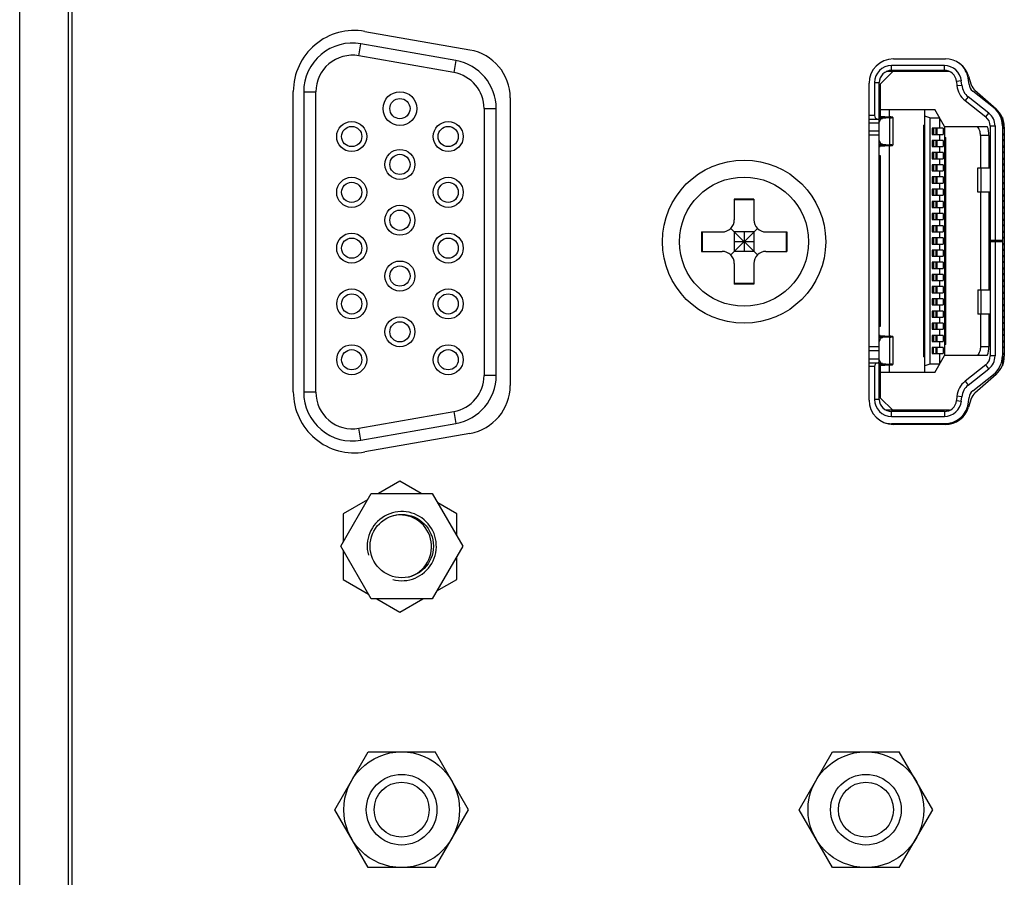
# Model space of a CAD drawing. Header units: millimetres. Extents: x 0 to 1189, y 0 to 841.
# Tile 5 of 33: x 405 to 446, y 382 to 418. Entities that reach past the tile are written whole.
import ezdxf
from ezdxf.enums import TextEntityAlignment as Align

# ---------------------------------------------------------------- set-up
doc = ezdxf.new("R2010")
doc.units = ezdxf.units.MM
doc.header["$LTSCALE"] = 65.395
doc.layers.get('0').update_dxf_attribs({"linetype": 'CONTINUOUS'})
doc.layers.add('00_COMPONENTS', color=7, linetype='CONTINUOUS')
doc.layers.add('51__DRAFT_DIMS', color=7, linetype='CONTINUOUS')
doc.styles.get("Standard").update_dxf_attribs({"font": 'simfang.ttf'})
doc.dimstyles.new('DIMSTYLE_1', dxfattribs={"dimtxt": 8, "dimasz": 3, "dimexe": 2.5, "dimexo": 0.5, "dimgap": 2, "dimtad": 1, "dimdsep": 46, "dimtxsty": 'STANDARD', "dimblk": '_FILLED', "dimblk1": '_FILLED', "dimblk2": '_FILLED', "dimcen": 0.09, "dimclrt": 3, "dimazin": 2, "dimtp": 0.5, "dimtm": 0.5, "dimtfac": 1, "dimtofl": 0, "dimtmove": 0, "dimatfit": 3, "dimldrblk": '_FILLED', "dimfxl": 1, "dimtolj": 1, "dimarcsym": 0})

# ---------------------------------------------------------------- blocks, each defined once
blk = doc.blocks.new('_FILLED')
at = {"color": 0, "linetype": 'ByBlock'}
blk.add_solid([(0, 0), (-1, 0.167), (-1, -0.167)], dxfattribs=at)
blk = doc.blocks.new('*D1')
at = {"layer": '51__DRAFT_DIMS', "color": 4}
for p, q in [((407.123, 545.537), (372.473, 545.537)), ((374.973, 545.537), (374.973, 445.537)), ((374.973, 345.537), (374.973, 445.537)), ((407.123, 345.537), (372.473, 345.537))]:
    blk.add_line(p, q, dxfattribs=at)
at = {"layer": '51__DRAFT_DIMS', "color": 4, "xscale": 3, "yscale": 3, "zscale": 3}
for p, rotation in [((374.973, 545.537), 90), ((374.973, 345.537), 270)]:
    blk.add_blockref('_FILLED', p, dxfattribs=dict(at, rotation=rotation))
at = {"layer": '51__DRAFT_DIMS', "color": 3}
blk.add_text('200', height=8, rotation=90, dxfattribs=at).set_placement((372.973, 445.537), align=Align.CENTER)

msp = doc.modelspace()

# ---------------------------------------------------------------- linework, layer by layer
at = {"color": 7}
for p, q in [((405.473, 345.537), (405.473, 545.537)), ((407.473, 345.537), (407.473, 545.537)), ((407.623, 345.537), (407.623, 545.537)), ((419.632, 417.074), (423.945, 416.313)), ((441.323, 415.947), (443.453, 415.947)), ((440.323, 401.947), (440.323, 414.947)), ((444.409, 415.241), (444.517, 414.889)), ((416.698, 402.282), (416.698, 414.612)), ((444.665, 414.66), (445.533, 413.896)), ((425.598, 414.343), (425.598, 402.55)), ((445.873, 413.146), (445.873, 403.748)), ((434.793, 410.197), (434.793, 409.347)), ((435.593, 410.197), (434.793, 410.197)), ((435.593, 410.169), (434.793, 410.169)), ((435.593, 410.197), (435.593, 409.347)), ((434.646, 407.9), (435.739, 408.993)), ((435.739, 407.9), (434.646, 408.993)), ((433.443, 408.847), (433.443, 408.047)), ((433.443, 408.847), (434.293, 408.847)), ((433.47, 408.847), (433.47, 408.047)), ((434.793, 408.847), (434.793, 408.047)), ((435.593, 408.847), (434.793, 408.847)), ((435.193, 408.847), (435.193, 408.047)), ((435.593, 408.847), (435.593, 408.047)), ((436.093, 408.847), (436.943, 408.847)), ((436.915, 408.847), (436.915, 408.047)), ((436.943, 408.847), (436.943, 408.047)), ((435.593, 408.447), (434.793, 408.447)), ((433.443, 408.047), (434.293, 408.047)), ((435.593, 408.047), (434.793, 408.047)), ((436.093, 408.047), (436.943, 408.047)), ((434.793, 407.547), (434.793, 406.697)), ((435.593, 407.547), (435.593, 406.697)), ((435.593, 406.724), (434.793, 406.724)), ((435.593, 406.697), (434.793, 406.697)), ((445.533, 402.997), (444.665, 402.233)), ((444.517, 402.005), (444.409, 401.652)), ((443.453, 400.947), (441.323, 400.947)), ((423.945, 400.58), (419.632, 399.82)), ((418.648, 395.952), (419.898, 398.117)), ((419.898, 398.117), (422.398, 398.117)), ((422.398, 398.117), (423.648, 395.952)), ((419.898, 393.786), (418.648, 395.952)), ((423.648, 395.952), (422.398, 393.786)), ((422.398, 393.786), (419.898, 393.786))]:
    msp.add_line(p, q, dxfattribs=at)
for centre, radius in [((435.193, 408.447), 3.35), ((435.193, 408.447), 2.65), ((421.148, 395.952), 1.3)]:
    msp.add_circle(centre, radius, dxfattribs=at)
for centre, radius, start, end in [((419.198, 414.612), 2.5, 80, 180), ((423.598, 414.343), 2, 0, 80), ((441.323, 414.947), 1, 90, 180), ((443.453, 414.947), 1, 17.1027, 90), ((444.995, 415.036), 0.5, 197.1027, 228.6522), ((444.873, 413.146), 1, 0, 48.6522), ((434.293, 409.347), 0.5, 270, 360), ((436.093, 409.347), 0.5, 180, 270), ((434.293, 407.547), 0.5, 0, 90), ((436.093, 407.547), 0.5, 90, 180), ((444.873, 403.748), 1, 311.3478, 360), ((423.598, 402.55), 2, 280, 360), ((419.198, 402.282), 2.5, 180, 280), ((444.995, 401.857), 0.5, 131.3478, 162.8973), ((441.323, 401.947), 1, 180, 270), ((443.453, 401.947), 1, 270, 342.8973)]:
    msp.add_arc(centre, radius, start, end, dxfattribs=at)
at = {"color": 4}
msp.add_arc((421.148, 395.952), 1.42, 255, 195, dxfattribs=at)
at = {"layer": '00_COMPONENTS', "color": 4}
for p, q in [((419.383, 416.074), (419.47, 416.567)), ((423.283, 415.387), (419.383, 416.074)), ((423.37, 415.879), (423.283, 415.387)), ((441.243, 415.476), (441.243, 415.676)), ((443.413, 415.476), (443.413, 415.676)), ((440.543, 414.976), (440.743, 414.976)), ((444.109, 415.045), (443.91, 415.025)), ((417.123, 414.597), (417.623, 414.597)), ((417.623, 402.267), (417.623, 414.597)), ((443.927, 414.852), (444.126, 414.872)), ((444.39, 414.391), (444.266, 414.234)), ((424.523, 413.909), (424.523, 402.955)), ((424.523, 413.909), (425.023, 413.909)), ((440.543, 413.626), (440.323, 413.626)), ((440.323, 413.326), (440.743, 413.326)), ((440.743, 413.508), (440.87, 413.508)), ((440.756, 413.568), (440.756, 413.529)), ((441.166, 413.529), (441.166, 412.424)), ((445.113, 413.566), (445.237, 413.723)), ((440.743, 412.976), (440.323, 412.976)), ((445.293, 413.197), (445.493, 413.197)), ((445.243, 412.808), (444.893, 412.809)), ((440.87, 412.445), (440.743, 412.445)), ((440.756, 412.424), (440.756, 412.384)), ((444.926, 410.476), (444.926, 411.476)), ((444.926, 405.476), (444.926, 406.476)), ((440.743, 404.508), (440.87, 404.508)), ((440.756, 404.568), (440.756, 404.529)), ((441.166, 404.529), (441.166, 403.424)), ((444.893, 404.144), (445.243, 404.144)), ((440.323, 403.976), (440.743, 403.976)), ((440.743, 403.626), (440.323, 403.626)), ((445.493, 403.756), (445.293, 403.756)), ((440.543, 403.326), (440.323, 403.326)), ((440.87, 403.445), (440.743, 403.445)), ((440.756, 403.424), (440.756, 403.384)), ((445.237, 403.23), (445.113, 403.387)), ((425.023, 402.955), (424.523, 402.955)), ((444.266, 402.719), (444.39, 402.562)), ((417.623, 402.267), (417.123, 402.267)), ((444.126, 402.08), (443.927, 402.1)), ((440.743, 401.976), (440.543, 401.976)), ((443.91, 401.927), (444.109, 401.908)), ((419.383, 400.79), (423.283, 401.477)), ((423.283, 401.477), (423.37, 400.985)), ((441.243, 401.276), (441.243, 401.476)), ((443.413, 401.476), (443.413, 401.276)), ((443.688, 400.976), (443.688, 401.015)), ((419.47, 400.297), (419.383, 400.79))]:
    msp.add_line(p, q, dxfattribs=at)
at = {"layer": '00_COMPONENTS', "color": 7}
for p, q in [((423.37, 415.879), (419.47, 416.567)), ((441.293, 415.426), (440.793, 414.926)), ((443.63, 415.426), (441.025, 415.426)), ((443.413, 415.676), (441.243, 415.676)), ((443.413, 415.476), (441.243, 415.476)), ((442.393, 415.426), (442.393, 415.476)), ((443.493, 415.47), (443.493, 415.426)), ((444.301, 415.476), (444.278, 415.476)), ((444.331, 415.426), (444.305, 415.426)), ((440.543, 414.976), (440.543, 413.626)), ((440.743, 401.976), (440.743, 414.976)), ((443.91, 415.025), (443.927, 414.852)), ((444.126, 414.872), (444.109, 415.045)), ((444.425, 414.902), (444.408, 415.074)), ((417.123, 414.597), (417.123, 402.267)), ((440.793, 413.595), (440.793, 414.926)), ((445.423, 413.959), (444.575, 414.627)), ((440.793, 414.276), (440.743, 414.276)), ((444.266, 414.234), (445.113, 413.566)), ((445.237, 413.723), (444.39, 414.391)), ((425.023, 402.955), (425.023, 413.909)), ((440.743, 413.976), (440.793, 413.976)), ((440.793, 413.876), (443.018, 413.876)), ((441.143, 413.876), (441.143, 413.57)), ((442.618, 403.076), (442.618, 413.876)), ((443.418, 413.176), (443.018, 413.876)), ((440.323, 413.476), (440.743, 413.476)), ((440.779, 413.595), (440.743, 413.595)), ((440.756, 413.568), (440.743, 413.569)), ((440.743, 413.528), (440.756, 413.529)), ((440.756, 413.568), (441.166, 413.568)), ((441.166, 413.529), (440.756, 413.529)), ((440.779, 413.595), (441.166, 413.568)), ((441.166, 413.529), (440.87, 413.508)), ((441.293, 413.549), (441.293, 412.404)), ((442.818, 413.526), (442.618, 413.596)), ((442.818, 413.526), (442.818, 403.426)), ((442.818, 413.526), (443.218, 413.526)), ((443.218, 413.526), (443.218, 413.101)), ((445.793, 413.537), (445.793, 403.356)), ((442.558, 413.226), (442.558, 403.726)), ((442.558, 413.226), (442.618, 413.226)), ((442.918, 413.101), (442.918, 412.851)), ((443.368, 413.101), (442.918, 413.101)), ((442.968, 413.101), (442.968, 412.851)), ((443.068, 413.101), (443.068, 412.851)), ((443.118, 412.851), (443.118, 413.101)), ((443.368, 413.101), (443.368, 412.851)), ((443.418, 413.176), (443.418, 403.776)), ((443.418, 413.176), (445.172, 413.176)), ((445.293, 413.197), (445.293, 403.756)), ((445.493, 413.197), (445.493, 408.501)), ((445.873, 413.121), (445.793, 413.126)), ((445.873, 413.091), (445.793, 413.091)), ((440.323, 412.826), (440.734, 412.826)), ((442.918, 412.851), (443.368, 412.851)), ((442.918, 412.601), (442.918, 412.351)), ((443.368, 412.601), (442.918, 412.601)), ((442.968, 412.601), (442.968, 412.351)), ((443.068, 412.601), (443.068, 412.351)), ((443.118, 412.351), (443.118, 412.601)), ((443.218, 412.851), (443.218, 412.601)), ((443.368, 412.601), (443.368, 412.351)), ((443.418, 412.726), (443.477, 412.726)), ((443.477, 404.226), (443.477, 412.726)), ((444.893, 412.809), (444.893, 411.476)), ((445.243, 412.808), (445.243, 411.476)), ((445.873, 412.861), (445.793, 412.861)), ((445.793, 412.826), (445.873, 412.832)), ((445.873, 412.621), (445.793, 412.626)), ((445.873, 412.591), (445.793, 412.591)), ((440.743, 412.425), (440.756, 412.424)), ((440.756, 412.384), (440.743, 412.383)), ((440.743, 412.357), (440.779, 412.357)), ((440.756, 412.424), (441.166, 412.424)), ((440.757, 412.385), (440.756, 412.384)), ((441.166, 412.384), (440.756, 412.384)), ((440.757, 412.385), (440.757, 412.385)), ((440.757, 412.384), (440.863, 412.384)), ((441.166, 412.384), (440.779, 412.357)), ((440.87, 412.445), (441.166, 412.424)), ((441.143, 412.383), (441.143, 404.57)), ((442.918, 412.351), (443.368, 412.351)), ((443.218, 412.351), (443.218, 412.101)), ((445.873, 412.361), (445.793, 412.361)), ((445.793, 412.326), (445.873, 412.332)), ((445.873, 412.121), (445.793, 412.126)), ((440.793, 411.976), (440.743, 411.976)), ((440.793, 404.976), (440.793, 411.976)), ((442.918, 412.101), (442.918, 411.851)), ((443.368, 412.101), (442.918, 412.101)), ((442.918, 411.851), (443.368, 411.851)), ((442.968, 412.101), (442.968, 411.851)), ((443.068, 412.101), (443.068, 411.851)), ((443.118, 411.851), (443.118, 412.101)), ((443.218, 411.851), (443.218, 411.601)), ((443.368, 412.101), (443.368, 411.851)), ((445.873, 412.091), (445.793, 412.091)), ((445.873, 411.861), (445.793, 411.861)), ((445.793, 411.826), (445.873, 411.832)), ((442.918, 411.601), (442.918, 411.351)), ((443.368, 411.601), (442.918, 411.601)), ((442.918, 411.351), (443.368, 411.351)), ((442.968, 411.601), (442.968, 411.351)), ((443.068, 411.601), (443.068, 411.351)), ((443.118, 411.351), (443.118, 411.601)), ((443.218, 411.351), (443.218, 411.101)), ((443.368, 411.601), (443.368, 411.351)), ((444.783, 410.476), (444.783, 411.476)), ((444.783, 411.476), (445.293, 411.476)), ((445.873, 411.621), (445.793, 411.626)), ((445.873, 411.591), (445.793, 411.591)), ((445.873, 411.361), (445.793, 411.361)), ((445.793, 411.326), (445.873, 411.332)), ((440.743, 411.077), (440.793, 411.077)), ((442.918, 411.101), (442.918, 410.851)), ((443.368, 411.101), (442.918, 411.101)), ((442.968, 411.101), (442.968, 410.851)), ((443.068, 411.101), (443.068, 410.851)), ((443.118, 410.851), (443.118, 411.101)), ((443.368, 411.101), (443.368, 410.851)), ((445.873, 411.121), (445.793, 411.126)), ((445.873, 411.091), (445.793, 411.091)), ((442.918, 410.851), (443.368, 410.851)), ((442.918, 410.601), (442.918, 410.351)), ((443.368, 410.601), (442.918, 410.601)), ((442.968, 410.601), (442.968, 410.351)), ((443.068, 410.601), (443.068, 410.351)), ((443.118, 410.351), (443.118, 410.601)), ((443.218, 410.851), (443.218, 410.601)), ((443.368, 410.601), (443.368, 410.351)), ((445.873, 410.861), (445.793, 410.861)), ((445.793, 410.826), (445.873, 410.832)), ((445.873, 410.621), (445.793, 410.626)), ((445.873, 410.591), (445.793, 410.591)), ((442.918, 410.351), (443.368, 410.351)), ((442.918, 410.101), (442.918, 409.851)), ((443.368, 410.101), (442.918, 410.101)), ((442.968, 410.101), (442.968, 409.851)), ((443.068, 410.101), (443.068, 409.851)), ((443.118, 409.851), (443.118, 410.101)), ((443.218, 410.351), (443.218, 410.101)), ((443.368, 410.101), (443.368, 409.851)), ((445.293, 410.476), (444.783, 410.476)), ((444.893, 410.476), (444.893, 406.476)), ((445.243, 410.476), (445.243, 406.476)), ((445.873, 410.361), (445.793, 410.361)), ((445.793, 410.326), (445.873, 410.332)), ((445.873, 410.121), (445.793, 410.126)), ((445.873, 410.091), (445.793, 410.091)), ((442.918, 409.851), (443.368, 409.851)), ((443.218, 409.851), (443.218, 409.601)), ((445.873, 409.861), (445.793, 409.861)), ((445.793, 409.826), (445.873, 409.832)), ((442.918, 409.601), (442.918, 409.351)), ((443.368, 409.601), (442.918, 409.601)), ((442.918, 409.351), (443.368, 409.351)), ((442.968, 409.601), (442.968, 409.351)), ((443.068, 409.601), (443.068, 409.351)), ((443.118, 409.351), (443.118, 409.601)), ((443.218, 409.351), (443.218, 409.101)), ((443.368, 409.601), (443.368, 409.351)), ((445.873, 409.621), (445.793, 409.626)), ((445.873, 409.591), (445.793, 409.591)), ((445.873, 409.361), (445.793, 409.361)), ((445.793, 409.326), (445.873, 409.332)), ((442.918, 409.101), (442.918, 408.851)), ((443.368, 409.101), (442.918, 409.101)), ((442.968, 409.101), (442.968, 408.851)), ((443.068, 409.101), (443.068, 408.851)), ((443.118, 408.851), (443.118, 409.101)), ((443.368, 409.101), (443.368, 408.851)), ((445.873, 409.121), (445.793, 409.126)), ((445.873, 409.091), (445.793, 409.091)), ((442.918, 408.851), (443.368, 408.851)), ((442.918, 408.601), (442.918, 408.351)), ((443.368, 408.601), (442.918, 408.601)), ((442.968, 408.601), (442.968, 408.351)), ((443.068, 408.601), (443.068, 408.351)), ((443.118, 408.351), (443.118, 408.601)), ((443.218, 408.851), (443.218, 408.601)), ((443.368, 408.601), (443.368, 408.351)), ((445.793, 408.501), (445.293, 408.501)), ((445.763, 408.501), (445.763, 408.451)), ((445.873, 408.861), (445.793, 408.861)), ((445.793, 408.826), (445.873, 408.832)), ((445.873, 408.621), (445.793, 408.626)), ((445.873, 408.591), (445.793, 408.591)), ((442.918, 408.351), (443.368, 408.351)), ((442.918, 408.101), (442.918, 407.851)), ((443.368, 408.101), (442.918, 408.101)), ((442.968, 408.101), (442.968, 407.851)), ((443.068, 408.101), (443.068, 407.851)), ((443.118, 407.851), (443.118, 408.101)), ((443.218, 408.351), (443.218, 408.101)), ((443.368, 408.101), (443.368, 407.851)), ((445.293, 408.451), (445.793, 408.451)), ((445.493, 408.451), (445.493, 403.756)), ((445.873, 408.361), (445.793, 408.361)), ((445.793, 408.326), (445.873, 408.332)), ((445.873, 408.121), (445.793, 408.126)), ((445.873, 408.091), (445.793, 408.091)), ((442.918, 407.851), (443.368, 407.851)), ((443.218, 407.851), (443.218, 407.601)), ((445.873, 407.861), (445.793, 407.861)), ((445.793, 407.826), (445.873, 407.832)), ((442.918, 407.601), (442.918, 407.351)), ((443.368, 407.601), (442.918, 407.601)), ((442.918, 407.351), (443.368, 407.351)), ((442.968, 407.601), (442.968, 407.351)), ((443.068, 407.601), (443.068, 407.351)), ((443.118, 407.351), (443.118, 407.601)), ((443.218, 407.351), (443.218, 407.101)), ((443.368, 407.601), (443.368, 407.351)), ((445.873, 407.621), (445.793, 407.626)), ((445.873, 407.591), (445.793, 407.591)), ((445.873, 407.361), (445.793, 407.361)), ((445.793, 407.326), (445.873, 407.332)), ((442.918, 407.101), (442.918, 406.851)), ((443.368, 407.101), (442.918, 407.101)), ((442.968, 407.101), (442.968, 406.851)), ((443.068, 407.101), (443.068, 406.851)), ((443.118, 406.851), (443.118, 407.101)), ((443.368, 407.101), (443.368, 406.851)), ((445.873, 407.121), (445.793, 407.126)), ((445.873, 407.091), (445.793, 407.091)), ((445.873, 406.861), (445.793, 406.861)), ((442.918, 406.851), (443.368, 406.851)), ((442.918, 406.601), (442.918, 406.351)), ((443.368, 406.601), (442.918, 406.601)), ((442.968, 406.601), (442.968, 406.351)), ((443.068, 406.601), (443.068, 406.351)), ((443.118, 406.351), (443.118, 406.601)), ((443.218, 406.851), (443.218, 406.601)), ((443.368, 406.601), (443.368, 406.351)), ((444.783, 406.476), (444.783, 405.476)), ((444.783, 406.476), (445.293, 406.476)), ((445.793, 406.826), (445.873, 406.832)), ((445.873, 406.621), (445.793, 406.626)), ((445.873, 406.591), (445.793, 406.591)), ((442.918, 406.351), (443.368, 406.351)), ((442.918, 406.101), (442.918, 405.851)), ((443.368, 406.101), (442.918, 406.101)), ((442.968, 406.101), (442.968, 405.851)), ((443.068, 406.101), (443.068, 405.851)), ((443.118, 405.851), (443.118, 406.101)), ((443.218, 406.351), (443.218, 406.101)), ((443.368, 406.101), (443.368, 405.851)), ((445.873, 406.361), (445.793, 406.361)), ((445.793, 406.326), (445.873, 406.332)), ((445.873, 406.121), (445.793, 406.126)), ((445.873, 406.091), (445.793, 406.091)), ((442.918, 405.851), (443.368, 405.851)), ((443.218, 405.851), (443.218, 405.601)), ((445.873, 405.861), (445.793, 405.861)), ((445.793, 405.826), (445.873, 405.832)), ((442.918, 405.601), (442.918, 405.351)), ((443.368, 405.601), (442.918, 405.601)), ((442.918, 405.351), (443.368, 405.351)), ((442.968, 405.601), (442.968, 405.351)), ((443.068, 405.601), (443.068, 405.351)), ((443.118, 405.351), (443.118, 405.601)), ((443.218, 405.351), (443.218, 405.101)), ((443.368, 405.601), (443.368, 405.351)), ((445.293, 405.476), (444.783, 405.476)), ((444.893, 405.476), (444.893, 404.144)), ((445.243, 405.476), (445.243, 404.144)), ((445.873, 405.621), (445.793, 405.626)), ((445.873, 405.591), (445.793, 405.591)), ((445.873, 405.361), (445.793, 405.361)), ((445.793, 405.326), (445.873, 405.332)), ((440.743, 404.976), (440.793, 404.976)), ((442.918, 405.101), (442.918, 404.851)), ((443.368, 405.101), (442.918, 405.101)), ((442.918, 404.851), (443.368, 404.851)), ((442.968, 405.101), (442.968, 404.851)), ((443.068, 405.101), (443.068, 404.851)), ((443.118, 404.851), (443.118, 405.101)), ((443.218, 404.851), (443.218, 404.601)), ((443.368, 405.101), (443.368, 404.851)), ((445.873, 405.121), (445.793, 405.126)), ((445.873, 405.091), (445.793, 405.091)), ((445.873, 404.861), (445.793, 404.861)), ((440.779, 404.595), (440.743, 404.595)), ((440.756, 404.568), (440.743, 404.569)), ((440.743, 404.528), (440.756, 404.529)), ((440.756, 404.568), (441.166, 404.568)), ((441.166, 404.529), (440.756, 404.529)), ((440.779, 404.595), (441.166, 404.568)), ((441.166, 404.529), (440.87, 404.508)), ((441.293, 404.549), (441.293, 403.404)), ((442.918, 404.601), (442.918, 404.351)), ((443.368, 404.601), (442.918, 404.601)), ((442.968, 404.601), (442.968, 404.351)), ((443.068, 404.601), (443.068, 404.351)), ((443.118, 404.351), (443.118, 404.601)), ((443.368, 404.601), (443.368, 404.351)), ((445.793, 404.826), (445.873, 404.832)), ((445.873, 404.621), (445.793, 404.626)), ((445.873, 404.591), (445.793, 404.591)), ((440.734, 404.126), (440.323, 404.126)), ((442.918, 404.351), (443.368, 404.351)), ((442.918, 404.101), (442.918, 403.851)), ((443.368, 404.101), (442.918, 404.101)), ((442.968, 403.851), (442.968, 404.101)), ((443.068, 404.101), (443.068, 403.851)), ((443.118, 403.851), (443.118, 404.101)), ((443.218, 404.351), (443.218, 404.101)), ((443.368, 404.101), (443.368, 403.851)), ((443.477, 404.226), (443.418, 404.226)), ((445.873, 404.361), (445.793, 404.361)), ((445.793, 404.326), (445.873, 404.332)), ((445.873, 404.121), (445.793, 404.126)), ((445.873, 404.091), (445.793, 404.091)), ((442.618, 403.726), (442.558, 403.726)), ((442.918, 403.851), (443.368, 403.851)), ((443.018, 403.076), (443.418, 403.776)), ((443.218, 403.851), (443.218, 403.426)), ((445.172, 403.776), (443.418, 403.776)), ((445.873, 403.861), (445.793, 403.861)), ((445.793, 403.826), (445.873, 403.832)), ((440.323, 403.476), (440.743, 403.476)), ((440.543, 403.326), (440.543, 401.976)), ((440.743, 403.425), (440.756, 403.424)), ((440.756, 403.384), (440.743, 403.383)), ((440.743, 403.357), (440.779, 403.357)), ((440.756, 403.424), (441.166, 403.424)), ((441.166, 403.384), (440.756, 403.384)), ((441.166, 403.384), (440.779, 403.357)), ((440.793, 402.026), (440.793, 403.358)), ((440.87, 403.445), (441.166, 403.424)), ((441.143, 403.383), (441.143, 403.076)), ((442.818, 403.426), (442.618, 403.356)), ((443.218, 403.426), (442.818, 403.426)), ((445.113, 403.387), (444.266, 402.719)), ((444.39, 402.562), (445.237, 403.23)), ((440.793, 402.976), (440.743, 402.976)), ((443.018, 403.076), (440.793, 403.076)), ((444.575, 402.326), (445.423, 402.994)), ((440.743, 402.676), (440.793, 402.676)), ((440.793, 402.026), (441.293, 401.526)), ((443.927, 402.1), (443.91, 401.927)), ((444.109, 401.908), (444.126, 402.08)), ((444.408, 401.878), (444.425, 402.051)), ((443.63, 401.526), (441.025, 401.526)), ((443.413, 401.476), (441.243, 401.476)), ((441.243, 401.276), (443.413, 401.276)), ((442.393, 401.476), (442.393, 401.526)), ((443.493, 401.526), (443.493, 401.483)), ((444.278, 401.476), (444.336, 401.476)), ((444.361, 401.526), (444.305, 401.526)), ((419.47, 400.297), (423.37, 400.985)), ((443.695, 400.976), (441.243, 400.976)), ((442.673, 400.947), (442.673, 400.976)), ((421.073, 398.622), (420.196, 398.117)), ((421.949, 398.117), (421.073, 398.622)), ((419.748, 397.858), (418.743, 397.277)), ((423.403, 397.277), (422.622, 397.728)), ((418.743, 397.277), (418.743, 396.116)), ((423.403, 396.376), (423.403, 397.277)), ((418.743, 395.787), (418.743, 394.587)), ((423.403, 394.587), (423.403, 395.527)), ((418.743, 394.587), (419.782, 393.987)), ((422.588, 394.117), (423.403, 394.587)), ((420.129, 393.786), (421.073, 393.242)), ((421.073, 393.242), (422.016, 393.786)), ((418.4, 385.137), (419.771, 387.512)), ((419.771, 387.512), (422.514, 387.512)), ((423.885, 385.137), (422.514, 387.512)), ((437.45, 385.137), (438.821, 387.512)), ((438.821, 387.512), (441.564, 387.512)), ((442.935, 385.137), (441.564, 387.512)), ((419.771, 382.762), (418.4, 385.137)), ((422.514, 382.762), (423.885, 385.137)), ((438.821, 382.762), (437.45, 385.137)), ((441.564, 382.762), (442.935, 385.137)), ((422.514, 382.762), (419.771, 382.762)), ((441.564, 382.762), (438.821, 382.762))]:
    msp.add_line(p, q, dxfattribs=at)
for centre, radius in [((421.073, 413.907), 0.695), ((421.073, 413.907), 0.415), ((419.093, 412.762), 0.616), ((423.053, 412.762), 0.616), ((419.093, 412.762), 0.415), ((423.053, 412.762), 0.415), ((421.073, 411.617), 0.615), ((421.073, 411.617), 0.415), ((419.093, 410.472), 0.616), ((423.053, 410.472), 0.616), ((419.093, 410.472), 0.415), ((423.053, 410.472), 0.415), ((421.073, 409.327), 0.616), ((421.073, 409.327), 0.415), ((419.093, 408.182), 0.616), ((419.093, 408.182), 0.415), ((423.053, 408.182), 0.616), ((423.053, 408.182), 0.415), ((421.073, 407.037), 0.616), ((421.073, 407.037), 0.415), ((419.093, 405.892), 0.615), ((423.053, 405.892), 0.615), ((419.093, 405.892), 0.415), ((423.053, 405.892), 0.415), ((421.073, 404.747), 0.615), ((421.073, 404.747), 0.415), ((419.093, 403.602), 0.615), ((423.053, 403.602), 0.615), ((419.093, 403.602), 0.415), ((423.053, 403.602), 0.415), ((421.143, 385.137), 1.45), ((421.143, 385.137), 1.13), ((440.193, 385.137), 1.45), ((440.193, 385.137), 1.13)]:
    msp.add_circle(centre, radius, dxfattribs=at)
at = {"layer": '00_COMPONENTS', "color": 4}
for centre in [(421.143, 385.137), (440.193, 385.137)]:
    msp.add_circle(centre, 2.375, dxfattribs=at)
at = {"layer": '00_COMPONENTS', "color": 7}
for centre, radius, start, end in [((419.123, 414.597), 2, 80, 180), ((423.023, 413.909), 2, 0, 80), ((443.413, 414.976), 1, 5.63, 52.6262), ((441.243, 414.976), 0.7, 90, 179.9945), ((441.243, 414.976), 0.5, 90, 180), ((443.413, 414.976), 0.7, 5.6339, 89.9939), ((443.413, 414.976), 0.5, 5.63, 90), ((444.823, 414.941), 0.9, 185.63, 231.76), ((444.823, 414.941), 0.7, 185.63, 231.76), ((444.823, 414.941), 0.4, 185.63, 231.76), ((444.823, 413.197), 0.97, 0, 51.76), ((440.693, 413.626), 0.15, 180, 270.0001), ((444.823, 413.197), 0.47, 0, 51.76), ((444.823, 413.197), 0.67, 0, 51.76), ((444.243, 412.808), 1, 0.0002, 21.5845), ((444.243, 404.144), 1, 338.4155, 360), ((444.823, 403.756), 0.47, 308.24, 0), ((444.823, 403.756), 0.67, 308.24, 0), ((444.823, 403.756), 0.97, 308.24, 0), ((440.693, 403.326), 0.15, 90.0002, 179.9992), ((423.023, 402.955), 2, 280, 360), ((444.823, 402.012), 0.9, 128.24, 174.37), ((444.823, 402.012), 0.7, 128.24, 174.37), ((419.123, 402.267), 2, 180, 280), ((444.823, 402.012), 0.4, 128.24, 174.37), ((441.243, 401.976), 0.7, 180, 270), ((441.243, 401.976), 0.5, 180, 270), ((443.413, 401.976), 0.5, 270, 354.37), ((443.413, 401.976), 0.7, 270.0035, 354.363), ((443.413, 401.976), 1, 270, 354.37), ((441.243, 401.976), 1, 251.9386, 270), ((421.073, 395.932), 1.3, 286.4851, 102.5268)]:
    msp.add_arc(centre, radius, start, end, dxfattribs=at)
at = {"layer": '00_COMPONENTS', "color": 4}
for centre, start, end in [((419.123, 414.597), 80, 180), ((423.023, 413.909), 0, 80), ((423.023, 402.955), 280, 360), ((419.123, 402.267), 180, 280)]:
    msp.add_arc(centre, 1.5, start, end, dxfattribs=at)
at = {"layer": '00_COMPONENTS', "color": 7}
for points, knots in [([(440.743, 413.601), (440.743, 413.601), (440.743, 413.6), (440.746, 413.599), (440.753, 413.598), (440.764, 413.597), (440.773, 413.596), (440.779, 413.595)], [0, 0, 0, 0, 0.025685, 0.076981, 0.268388, 0.578238, 1, 1, 1, 1]), ([(440.87, 413.508), (440.856, 413.507), (440.826, 413.496), (440.789, 413.462), (440.76, 413.412), (440.747, 413.373), (440.743, 413.352)], [0, 0, 0, 0, 0.198215, 0.426667, 0.695318, 1, 1, 1, 1]), ([(440.756, 413.568), (440.762, 413.567), (440.771, 413.564), (440.783, 413.559), (440.793, 413.553), (440.793, 413.549)], [0, 0, 0, 0, 0.381945, 0.67334, 1, 1, 1, 1]), ([(440.793, 413.549), (440.793, 413.544), (440.783, 413.538), (440.771, 413.533), (440.762, 413.53), (440.756, 413.529)], [0, 0, 0, 0, 0.32666, 0.618055, 1, 1, 1, 1]), ([(441.293, 413.549), (441.293, 413.55), (441.289, 413.552), (441.283, 413.554), (441.273, 413.557), (441.252, 413.56), (441.216, 413.564), (441.184, 413.567), (441.166, 413.568)], [0, 0, 0, 0, 0.025698, 0.076994, 0.157816, 0.26855, 0.57822, 1, 1, 1, 1]), ([(441.166, 413.529), (441.184, 413.53), (441.216, 413.533), (441.252, 413.537), (441.273, 413.54), (441.283, 413.543), (441.289, 413.545), (441.293, 413.547), (441.293, 413.549)], [0, 0, 0, 0, 0.42178, 0.73145, 0.842184, 0.923006, 0.974302, 1, 1, 1, 1]), ([(444.893, 412.809), (444.893, 412.873), (444.872, 413.004), (444.815, 413.123), (444.778, 413.176)], [0, 0, 0, 0, 0.5, 1, 1, 1, 1]), ([(440.734, 412.826), (440.738, 412.826), (440.741, 412.837), (440.742, 412.849), (440.743, 412.859), (440.743, 412.864)], [0, 0, 0, 0, 0.293304, 0.594238, 1, 1, 1, 1]), ([(440.743, 412.601), (440.747, 412.58), (440.76, 412.541), (440.789, 412.491), (440.826, 412.456), (440.856, 412.446), (440.87, 412.445)], [0, 0, 0, 0, 0.304682, 0.573333, 0.801785, 1, 1, 1, 1]), ([(440.779, 412.357), (440.773, 412.357), (440.764, 412.356), (440.753, 412.355), (440.746, 412.353), (440.743, 412.352), (440.743, 412.352), (440.743, 412.351)], [0, 0, 0, 0, 0.421762, 0.731612, 0.923019, 0.974315, 1, 1, 1, 1]), ([(440.756, 412.424), (440.762, 412.423), (440.771, 412.42), (440.783, 412.415), (440.793, 412.409), (440.793, 412.404)], [0, 0, 0, 0, 0.382086, 0.673388, 1, 1, 1, 1]), ([(440.793, 412.404), (440.793, 412.4), (440.784, 412.393), (440.774, 412.389), (440.765, 412.387), (440.76, 412.385), (440.757, 412.385)], [0, 0, 0, 0, 0.327773, 0.618817, 0.79831, 1, 1, 1, 1]), ([(441.293, 412.404), (441.293, 412.405), (441.289, 412.408), (441.283, 412.41), (441.273, 412.412), (441.252, 412.416), (441.216, 412.42), (441.184, 412.423), (441.166, 412.424)], [0, 0, 0, 0, 0.025683, 0.076964, 0.157756, 0.268468, 0.578138, 1, 1, 1, 1]), ([(441.166, 412.384), (441.176, 412.385), (441.194, 412.386), (441.225, 412.389), (441.252, 412.392), (441.273, 412.396), (441.283, 412.398), (441.289, 412.4), (441.293, 412.403), (441.293, 412.404)], [0, 0, 0, 0, 0.224343, 0.421736, 0.731402, 0.842159, 0.922984, 0.974301, 1, 1, 1, 1]), ([(445.293, 411.453), (445.281, 411.461), (445.257, 411.472), (445.231, 411.476), (445.218, 411.476)], [0, 0, 0, 0, 0.512105, 1, 1, 1, 1]), ([(445.218, 410.476), (445.231, 410.476), (445.257, 410.48), (445.281, 410.492), (445.293, 410.499)], [0, 0, 0, 0, 0.487893, 1, 1, 1, 1]), ([(445.293, 406.453), (445.281, 406.461), (445.257, 406.472), (445.231, 406.476), (445.218, 406.476)], [0, 0, 0, 0, 0.512105, 1, 1, 1, 1]), ([(445.218, 405.476), (445.231, 405.476), (445.257, 405.48), (445.281, 405.492), (445.293, 405.499)], [0, 0, 0, 0, 0.487892, 1, 1, 1, 1]), ([(440.743, 404.601), (440.743, 404.601), (440.743, 404.6), (440.746, 404.599), (440.753, 404.598), (440.764, 404.597), (440.773, 404.596), (440.779, 404.595)], [0, 0, 0, 0, 0.025685, 0.076981, 0.268388, 0.578238, 1, 1, 1, 1]), ([(440.87, 404.508), (440.856, 404.507), (440.826, 404.496), (440.789, 404.462), (440.76, 404.412), (440.747, 404.373), (440.743, 404.352)], [0, 0, 0, 0, 0.198215, 0.426667, 0.695318, 1, 1, 1, 1]), ([(440.756, 404.568), (440.762, 404.567), (440.771, 404.564), (440.783, 404.559), (440.793, 404.553), (440.793, 404.549)], [0, 0, 0, 0, 0.381945, 0.67334, 1, 1, 1, 1]), ([(440.793, 404.549), (440.793, 404.544), (440.783, 404.538), (440.771, 404.533), (440.762, 404.53), (440.756, 404.529)], [0, 0, 0, 0, 0.32666, 0.618055, 1, 1, 1, 1]), ([(441.293, 404.549), (441.293, 404.55), (441.289, 404.552), (441.283, 404.554), (441.273, 404.557), (441.252, 404.56), (441.216, 404.564), (441.184, 404.567), (441.166, 404.568)], [0, 0, 0, 0, 0.025698, 0.076994, 0.157816, 0.26855, 0.57822, 1, 1, 1, 1]), ([(441.166, 404.529), (441.184, 404.53), (441.216, 404.533), (441.252, 404.537), (441.273, 404.54), (441.283, 404.543), (441.289, 404.545), (441.293, 404.547), (441.293, 404.549)], [0, 0, 0, 0, 0.42178, 0.73145, 0.842184, 0.923006, 0.974302, 1, 1, 1, 1]), ([(440.743, 404.088), (440.743, 404.094), (440.742, 404.103), (440.741, 404.115), (440.738, 404.126), (440.734, 404.126)], [0, 0, 0, 0, 0.405762, 0.706696, 1, 1, 1, 1]), ([(444.893, 404.144), (444.893, 404.079), (444.873, 403.948), (444.815, 403.83), (444.778, 403.776)], [0, 0, 0, 0, 0.5, 1, 1, 1, 1]), ([(440.743, 403.601), (440.747, 403.58), (440.76, 403.541), (440.789, 403.491), (440.826, 403.456), (440.856, 403.446), (440.87, 403.445)], [0, 0, 0, 0, 0.304682, 0.573333, 0.801785, 1, 1, 1, 1]), ([(440.779, 403.357), (440.773, 403.357), (440.764, 403.356), (440.753, 403.355), (440.746, 403.353), (440.743, 403.352), (440.743, 403.352), (440.743, 403.351)], [0, 0, 0, 0, 0.421762, 0.731612, 0.923019, 0.974315, 1, 1, 1, 1]), ([(440.793, 403.404), (440.793, 403.409), (440.783, 403.415), (440.771, 403.42), (440.762, 403.423), (440.756, 403.424)], [0, 0, 0, 0, 0.326589, 0.617888, 1, 1, 1, 1]), ([(440.756, 403.384), (440.759, 403.385), (440.764, 403.386), (440.773, 403.389), (440.783, 403.393), (440.793, 403.399), (440.793, 403.404)], [0, 0, 0, 0, 0.202031, 0.382167, 0.673471, 1, 1, 1, 1]), ([(441.293, 403.404), (441.293, 403.405), (441.289, 403.408), (441.283, 403.41), (441.273, 403.412), (441.252, 403.416), (441.216, 403.42), (441.184, 403.423), (441.166, 403.424)], [0, 0, 0, 0, 0.025698, 0.076995, 0.157808, 0.268542, 0.5782, 1, 1, 1, 1]), ([(441.166, 403.384), (441.184, 403.386), (441.216, 403.388), (441.252, 403.392), (441.273, 403.396), (441.283, 403.398), (441.289, 403.4), (441.293, 403.403), (441.293, 403.404)], [0, 0, 0, 0, 0.421827, 0.731513, 0.842231, 0.923024, 0.974309, 1, 1, 1, 1])]:
    msp.add_open_spline(points, degree=3, knots=knots, dxfattribs=at)

# ---------------------------------------------------------------- dimensions: what is measured, and where the dimension line sits
at = {"layer": '51__DRAFT_DIMS', "color": 4}
dim = msp.add_linear_dim(base=(374.973, 345.537), p1=(407.623, 545.537), p2=(407.623, 345.537), angle=270, dimstyle='DIMSTYLE_1', dxfattribs=at)
dim.commit()
dim.dimension.update_dxf_attribs({"geometry": '*D1', "text_midpoint": (374.973, 445.458), "dimtype": 160})

doc.saveas('drawing.dxf')
